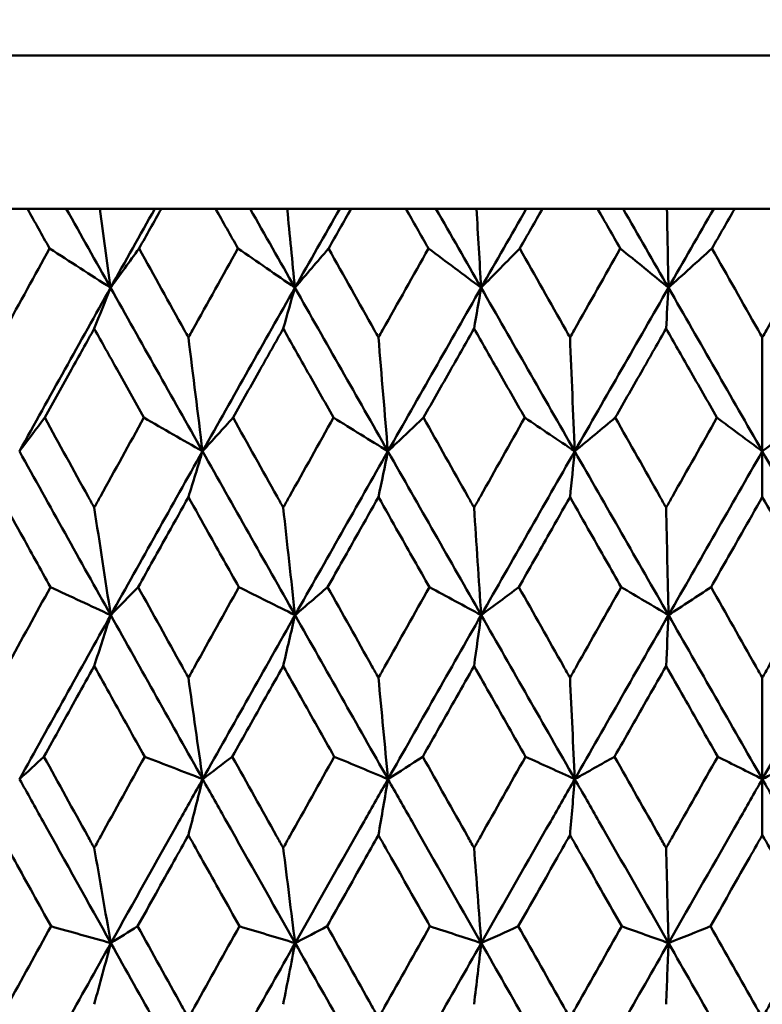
# Model space of a CAD drawing. Header units: millimetres. Extents: x 622 to 2742, y 42 to 2031.
# Tile 33 of 85: x 993 to 998, y 124 to 131. Entities that reach past the tile are written whole.
import ezdxf

# ---------------------------------------------------------------- set-up
doc = ezdxf.new("R2010")
doc.units = ezdxf.units.MM
doc.header["$LTSCALE"] = 10
doc.layers.add('Widoczne (ISO)', color=7, linetype='Continuous', lineweight=50)

msp = doc.modelspace()

# ---------------------------------------------------------------- linework, layer by layer
at = {"layer": 'Widoczne (ISO)'}
for p, q in [((979.8243, 130.4535), (1015.8243, 130.4535)), ((993.0253, 129.4535), (992.676, 129.4535)), ((993.0253, 129.4535), (993.2788, 129.4535)), ((993.2788, 129.4535), (993.4977, 129.4535)), ((993.4977, 129.4535), (993.8572, 129.4535)), ((993.8572, 129.4535), (993.8996, 129.4535)), ((994.2539, 129.4535), (993.8996, 129.4535)), ((994.2539, 129.4535), (994.4793, 129.4535)), ((994.4793, 129.4535), (994.7216, 129.4535)), ((994.7216, 129.4535), (995.0647, 129.4535)), ((995.0647, 129.4535), (995.1388, 129.4535)), ((995.4966, 129.4535), (995.1388, 129.4535)), ((995.4966, 129.4535), (995.6931, 129.4535)), ((995.6931, 129.4535), (995.9578, 129.4535)), ((995.9578, 129.4535), (996.2831, 129.4535)), ((996.2831, 129.4535), (996.3885, 129.4535)), ((996.7485, 129.4535), (996.3885, 129.4535)), ((996.7485, 129.4535), (996.9152, 129.4535)), ((996.9152, 129.4535), (997.2013, 129.4535)), ((997.2013, 129.4535), (997.5076, 129.4535)), ((997.5076, 129.4535), (997.6439, 129.4535)), ((998.0046, 129.4535), (997.6439, 129.4535)), ((997.8243, 128.6132), (997.8243, 127.87)), ((997.8243, 127.5705), (997.8243, 127.87)), ((997.8243, 126.3908), (997.8243, 125.7294)), ((997.8243, 125.3636), (997.8243, 125.7294))]:
    msp.add_line(p, q, dxfattribs=at)
msp.add_circle((997.8243, 92.4211), 50, dxfattribs=at)
for points, knots in [([(993.1696, 129.1942), (993.1693, 129.1948), (993.169, 129.1953), (993.1209, 129.2817), (993.0731, 129.3676), (993.0253, 129.4535)], [0.02951568, 0.02951568, 0.02951568, 0.02951568, 0.02969929, 0.02969929, 0.05939589, 0.05939589, 0.05939589, 0.05939589]), ([(993.8996, 129.4535), (993.8514, 129.3676), (993.8032, 129.2817), (993.7547, 129.1953), (993.7544, 129.1948), (993.7541, 129.1942)], [0, 0, 0, 0, 0.02969567, 0.02969567, 0.02988021, 0.02988021, 0.02988021, 0.02988021]), ([(994.4002, 129.1942), (994.3999, 129.1948), (994.3996, 129.1953), (994.3508, 129.2817), (994.3023, 129.3676), (994.2539, 129.4535)], [0.02951568, 0.02951568, 0.02951568, 0.02951568, 0.02969929, 0.02969929, 0.05939589, 0.05939589, 0.05939589, 0.05939589]), ([(995.1388, 129.4535), (995.09, 129.3676), (995.0413, 129.2817), (994.9923, 129.1953), (994.992, 129.1948), (994.9917, 129.1942)], [0, 0, 0, 0, 0.02969567, 0.02969567, 0.02988021, 0.02988021, 0.02988021, 0.02988021]), ([(995.6442, 129.1942), (995.6439, 129.1948), (995.6436, 129.1953), (995.5944, 129.2817), (995.5455, 129.3676), (995.4966, 129.4535)], [0.02951568, 0.02951568, 0.02951568, 0.02951568, 0.02969929, 0.02969929, 0.05939589, 0.05939589, 0.05939589, 0.05939589]), ([(996.3885, 129.4535), (996.3394, 129.3676), (996.2904, 129.2817), (996.241, 129.1953), (996.2407, 129.1948), (996.2404, 129.1942)], [0, 0, 0, 0, 0.02969567, 0.02969567, 0.02988021, 0.02988021, 0.02988021, 0.02988021]), ([(996.8968, 129.1942), (996.8965, 129.1948), (996.8962, 129.1953), (996.8468, 129.2817), (996.7976, 129.3676), (996.7485, 129.4535)], [0.02951568, 0.02951568, 0.02951568, 0.02951568, 0.02969929, 0.02969929, 0.05939589, 0.05939589, 0.05939589, 0.05939589]), ([(997.6439, 129.4535), (997.5947, 129.3676), (997.5455, 129.2817), (997.496, 129.1953), (997.4957, 129.1948), (997.4954, 129.1942)], [0, 0, 0, 0, 0.02969567, 0.02969567, 0.02988021, 0.02988021, 0.02988021, 0.02988021]), ([(992.8505, 128.6132), (992.8594, 128.6294), (992.8683, 128.6457), (992.9744, 128.8394), (993.0719, 129.0168), (993.1696, 129.1942)], [0.0853813, 0.0853813, 0.0853813, 0.0853813, 0.09097809, 0.09097809, 0.15214536, 0.15214536, 0.15214536, 0.15214536]), ([(993.7541, 129.1942), (993.8524, 129.0169), (993.9508, 128.8396), (994.0585, 128.6459), (994.0675, 128.6295), (994.0766, 128.6132)], [0.0297954, 0.0297954, 0.0297954, 0.0297954, 0.09092493, 0.09092493, 0.09655955, 0.09655955, 0.09655955, 0.09655955]), ([(994.0766, 128.6132), (994.0857, 128.6294), (994.0947, 128.6457), (994.2024, 128.8394), (994.3012, 129.0168), (994.4002, 129.1942)], [0.0853813, 0.0853813, 0.0853813, 0.0853813, 0.09097809, 0.09097809, 0.15214536, 0.15214536, 0.15214536, 0.15214536]), ([(994.9917, 129.1942), (995.0911, 129.0169), (995.1905, 128.8396), (995.2992, 128.6459), (995.3084, 128.6295), (995.3176, 128.6132)], [0.0297954, 0.0297954, 0.0297954, 0.0297954, 0.09092493, 0.09092493, 0.09655955, 0.09655955, 0.09655955, 0.09655955]), ([(995.3176, 128.6132), (995.3267, 128.6294), (995.3358, 128.6457), (995.4446, 128.8394), (995.5443, 129.0168), (995.6442, 129.1942)], [0.0853813, 0.0853813, 0.0853813, 0.0853813, 0.09097809, 0.09097809, 0.15214536, 0.15214536, 0.15214536, 0.15214536]), ([(996.2404, 129.1942), (996.3405, 129.0169), (996.4406, 128.8396), (996.55, 128.6459), (996.5592, 128.6295), (996.5684, 128.6132)], [0.0297954, 0.0297954, 0.0297954, 0.0297954, 0.09092493, 0.09092493, 0.09655955, 0.09655955, 0.09655955, 0.09655955]), ([(996.5684, 128.6132), (996.5776, 128.6294), (996.5868, 128.6457), (996.6962, 128.8394), (996.7965, 129.0168), (996.8968, 129.1942)], [0.0853813, 0.0853813, 0.0853813, 0.0853813, 0.09097809, 0.09097809, 0.15214536, 0.15214536, 0.15214536, 0.15214536]), ([(997.4954, 129.1942), (997.5958, 129.0169), (997.6962, 128.8396), (997.8058, 128.6459), (997.815, 128.6295), (997.8243, 128.6132)], [0.0297954, 0.0297954, 0.0297954, 0.0297954, 0.09092493, 0.09092493, 0.09655955, 0.09655955, 0.09655955, 0.09655955]), ([(997.8243, 128.6132), (997.8334, 128.6294), (997.8426, 128.6457), (997.9522, 128.8394), (998.0527, 129.0168), (998.1531, 129.1942)], [0.0853813, 0.0853813, 0.0853813, 0.0853813, 0.09097809, 0.09097809, 0.15214536, 0.15214536, 0.15214536, 0.15214536]), ([(993.4614, 128.6709), (993.4118, 128.582), (993.3622, 128.4931), (993.2544, 128.2993), (993.1961, 128.1945), (993.1379, 128.0896)], [0.03078053, 0.03078053, 0.03078053, 0.03078053, 0.06149921, 0.06149921, 0.09773041, 0.09773041, 0.09773041, 0.09773041]), ([(993.7861, 128.0896), (993.7275, 128.1944), (993.6689, 128.2993), (993.5606, 128.4931), (993.511, 128.582), (993.4614, 128.6709)], [0.02528165, 0.02528165, 0.02528165, 0.02528165, 0.06150593, 0.06150593, 0.09223152, 0.09223152, 0.09223152, 0.09223152]), ([(994.6956, 128.6709), (994.6454, 128.582), (994.5952, 128.4931), (994.486, 128.2993), (994.4269, 128.1945), (994.368, 128.0896)], [0.03078053, 0.03078053, 0.03078053, 0.03078053, 0.06149921, 0.06149921, 0.09773041, 0.09773041, 0.09773041, 0.09773041]), ([(995.024, 128.0896), (994.9647, 128.1944), (994.9055, 128.2993), (994.796, 128.4931), (994.7458, 128.582), (994.6956, 128.6709)], [0.02528165, 0.02528165, 0.02528165, 0.02528165, 0.06150593, 0.06150593, 0.09223152, 0.09223152, 0.09223152, 0.09223152]), ([(995.9421, 128.6709), (995.8915, 128.582), (995.8409, 128.4931), (995.7308, 128.2993), (995.6712, 128.1945), (995.6117, 128.0896)], [0.03078053, 0.03078053, 0.03078053, 0.03078053, 0.06149921, 0.06149921, 0.09773041, 0.09773041, 0.09773041, 0.09773041]), ([(996.273, 128.0896), (996.2133, 128.1944), (996.1536, 128.2993), (996.0433, 128.4931), (995.9927, 128.582), (995.9421, 128.6709)], [0.02528165, 0.02528165, 0.02528165, 0.02528165, 0.06150593, 0.06150593, 0.09223152, 0.09223152, 0.09223152, 0.09223152]), ([(997.196, 128.6709), (997.1452, 128.582), (997.0945, 128.4931), (996.9838, 128.2993), (996.924, 128.1945), (996.8642, 128.0896)], [0.03078053, 0.03078053, 0.03078053, 0.03078053, 0.06149921, 0.06149921, 0.09773041, 0.09773041, 0.09773041, 0.09773041]), ([(997.5281, 128.0896), (997.4682, 128.1944), (997.4083, 128.2993), (997.2977, 128.4931), (997.2469, 128.582), (997.196, 128.6709)], [0.02528165, 0.02528165, 0.02528165, 0.02528165, 0.06150593, 0.06150593, 0.09223152, 0.09223152, 0.09223152, 0.09223152]), ([(993.1379, 128.0896), (993.2322, 127.9181), (993.3266, 127.7465), (993.4346, 127.5507), (993.448, 127.5265), (993.4614, 127.5022)], [0.02983351, 0.02983351, 0.02983351, 0.02983351, 0.0889495, 0.0889495, 0.09731113, 0.09731113, 0.09731113, 0.09731113]), ([(993.4614, 127.5022), (993.4747, 127.5264), (993.4881, 127.5505), (993.5961, 127.7463), (993.6911, 127.918), (993.7861, 128.0896)], [0.0806421, 0.0806421, 0.0806421, 0.0806421, 0.08897282, 0.08897282, 0.14811965, 0.14811965, 0.14811965, 0.14811965]), ([(994.368, 128.0896), (994.4635, 127.9181), (994.5592, 127.7465), (994.6685, 127.5507), (994.682, 127.5265), (994.6956, 127.5022)], [0.02983351, 0.02983351, 0.02983351, 0.02983351, 0.0889495, 0.0889495, 0.09731113, 0.09731113, 0.09731113, 0.09731113]), ([(994.6956, 127.5022), (994.7091, 127.5264), (994.7226, 127.5505), (994.8319, 127.7463), (994.9279, 127.918), (995.024, 128.0896)], [0.0806421, 0.0806421, 0.0806421, 0.0806421, 0.08897282, 0.08897282, 0.14811965, 0.14811965, 0.14811965, 0.14811965]), ([(995.6117, 128.0896), (995.7081, 127.9181), (995.8046, 127.7465), (995.9148, 127.5507), (995.9284, 127.5265), (995.9421, 127.5022)], [0.02983351, 0.02983351, 0.02983351, 0.02983351, 0.0889495, 0.0889495, 0.09731113, 0.09731113, 0.09731113, 0.09731113]), ([(995.9421, 127.5022), (995.9557, 127.5264), (995.9693, 127.5505), (996.0795, 127.7463), (996.1762, 127.918), (996.273, 128.0896)], [0.0806421, 0.0806421, 0.0806421, 0.0806421, 0.08897282, 0.08897282, 0.14811965, 0.14811965, 0.14811965, 0.14811965]), ([(996.8642, 128.0896), (996.9611, 127.9181), (997.058, 127.7465), (997.1686, 127.5507), (997.1823, 127.5265), (997.196, 127.5022)], [0.02983351, 0.02983351, 0.02983351, 0.02983351, 0.0889495, 0.0889495, 0.09731113, 0.09731113, 0.09731113, 0.09731113]), ([(997.196, 127.5022), (997.2097, 127.5264), (997.2234, 127.5505), (997.334, 127.7463), (997.431, 127.918), (997.5281, 128.0896)], [0.0806421, 0.0806421, 0.0806421, 0.0806421, 0.08897282, 0.08897282, 0.14811965, 0.14811965, 0.14811965, 0.14811965]), ([(993.1755, 126.9831), (993.1104, 127.1004), (993.0455, 127.2178), (992.9372, 127.4136), (992.8938, 127.4921), (992.8505, 127.5705)], [0.02104899, 0.02104899, 0.02104899, 0.02104899, 0.0615671, 0.0615671, 0.08866561, 0.08866561, 0.08866561, 0.08866561]), ([(994.0766, 127.5705), (994.0327, 127.4921), (993.9888, 127.4136), (993.8793, 127.2178), (993.8137, 127.1004), (993.7483, 126.9831)], [0.03448054, 0.03448054, 0.03448054, 0.03448054, 0.06157222, 0.06157222, 0.10209717, 0.10209717, 0.10209717, 0.10209717]), ([(994.4061, 126.9831), (994.3402, 127.1004), (994.2743, 127.2178), (994.1646, 127.4136), (994.1206, 127.4921), (994.0766, 127.5705)], [0.02104899, 0.02104899, 0.02104899, 0.02104899, 0.0615671, 0.0615671, 0.08866561, 0.08866561, 0.08866561, 0.08866561]), ([(995.3176, 127.5705), (995.2732, 127.4921), (995.2288, 127.4136), (995.1182, 127.2178), (995.0519, 127.1004), (994.9858, 126.9831)], [0.03448054, 0.03448054, 0.03448054, 0.03448054, 0.06157222, 0.06157222, 0.10209717, 0.10209717, 0.10209717, 0.10209717]), ([(995.6501, 126.9831), (995.5837, 127.1004), (995.5172, 127.2178), (995.4064, 127.4136), (995.362, 127.4921), (995.3176, 127.5705)], [0.02104899, 0.02104899, 0.02104899, 0.02104899, 0.0615671, 0.0615671, 0.08866561, 0.08866561, 0.08866561, 0.08866561]), ([(996.5684, 127.5705), (996.5238, 127.4921), (996.4792, 127.4136), (996.3678, 127.2178), (996.3011, 127.1004), (996.2345, 126.9831)], [0.03448054, 0.03448054, 0.03448054, 0.03448054, 0.06157222, 0.06157222, 0.10209717, 0.10209717, 0.10209717, 0.10209717]), ([(996.9028, 126.9831), (996.836, 127.1004), (996.7692, 127.2178), (996.6578, 127.4136), (996.6131, 127.4921), (996.5684, 127.5705)], [0.02104899, 0.02104899, 0.02104899, 0.02104899, 0.0615671, 0.0615671, 0.08866561, 0.08866561, 0.08866561, 0.08866561]), ([(997.8243, 127.5705), (997.7795, 127.4921), (997.7348, 127.4136), (997.6232, 127.2178), (997.5563, 127.1004), (997.4894, 126.9831)], [0.03448054, 0.03448054, 0.03448054, 0.03448054, 0.06157222, 0.06157222, 0.10209717, 0.10209717, 0.10209717, 0.10209717]), ([(998.1591, 126.9831), (998.0922, 127.1004), (998.0254, 127.2178), (997.9137, 127.4136), (997.869, 127.4921), (997.8243, 127.5705)], [0.02104899, 0.02104899, 0.02104899, 0.02104899, 0.0615671, 0.0615671, 0.08866561, 0.08866561, 0.08866561, 0.08866561]), ([(992.8505, 126.3908), (992.8642, 126.4159), (992.878, 126.4411), (992.9862, 126.6385), (993.0807, 126.8108), (993.1755, 126.9831)], [0.07597559, 0.07597559, 0.07597559, 0.07597559, 0.08464777, 0.08464777, 0.14401425, 0.14401425, 0.14401425, 0.14401425]), ([(993.7483, 126.9831), (993.8436, 126.8109), (993.939, 126.6387), (994.0486, 126.4412), (994.0626, 126.416), (994.0766, 126.3908)], [0.02530969, 0.02530969, 0.02530969, 0.02530969, 0.08465152, 0.08465152, 0.09334823, 0.09334823, 0.09334823, 0.09334823]), ([(994.0766, 126.3908), (994.0906, 126.4159), (994.1046, 126.4411), (994.2143, 126.6385), (994.3101, 126.8108), (994.4061, 126.9831)], [0.07597559, 0.07597559, 0.07597559, 0.07597559, 0.08464777, 0.08464777, 0.14401425, 0.14401425, 0.14401425, 0.14401425]), ([(994.9858, 126.9831), (995.0821, 126.8109), (995.1786, 126.6387), (995.2893, 126.4412), (995.3034, 126.416), (995.3176, 126.3908)], [0.02530969, 0.02530969, 0.02530969, 0.02530969, 0.08465152, 0.08465152, 0.09334823, 0.09334823, 0.09334823, 0.09334823]), ([(995.3176, 126.3908), (995.3317, 126.4159), (995.3458, 126.4411), (995.4566, 126.6385), (995.5533, 126.8108), (995.6501, 126.9831)], [0.07597559, 0.07597559, 0.07597559, 0.07597559, 0.08464777, 0.08464777, 0.14401425, 0.14401425, 0.14401425, 0.14401425]), ([(996.2345, 126.9831), (996.3315, 126.8109), (996.4286, 126.6387), (996.54, 126.4412), (996.5542, 126.416), (996.5684, 126.3908)], [0.02530969, 0.02530969, 0.02530969, 0.02530969, 0.08465152, 0.08465152, 0.09334823, 0.09334823, 0.09334823, 0.09334823]), ([(996.5684, 126.3908), (996.5826, 126.4159), (996.5968, 126.4411), (996.7083, 126.6385), (996.8055, 126.8108), (996.9028, 126.9831)], [0.07597559, 0.07597559, 0.07597559, 0.07597559, 0.08464777, 0.08464777, 0.14401425, 0.14401425, 0.14401425, 0.14401425]), ([(997.4894, 126.9831), (997.5868, 126.8109), (997.6841, 126.6387), (997.7957, 126.4412), (997.81, 126.416), (997.8243, 126.3908)], [0.02530969, 0.02530969, 0.02530969, 0.02530969, 0.08465152, 0.08465152, 0.09334823, 0.09334823, 0.09334823, 0.09334823]), ([(997.8243, 126.3908), (997.8385, 126.4159), (997.8527, 126.4411), (997.9643, 126.6385), (998.0617, 126.8108), (998.1591, 126.9831)], [0.07597559, 0.07597559, 0.07597559, 0.07597559, 0.08464777, 0.08464777, 0.14401425, 0.14401425, 0.14401425, 0.14401425]), ([(993.4614, 126.4678), (993.4238, 126.4001), (993.3862, 126.3325), (993.2767, 126.1351), (993.2049, 126.0053), (993.1331, 125.8756)], [0.03825175, 0.03825175, 0.03825175, 0.03825175, 0.06160817, 0.06160817, 0.10638617, 0.10638617, 0.10638617, 0.10638617]), ([(993.7909, 125.8756), (993.7186, 126.0053), (993.6464, 126.135), (993.5366, 126.3324), (993.499, 126.4001), (993.4614, 126.4678)], [0.01681985, 0.01681985, 0.01681985, 0.01681985, 0.06159108, 0.06159108, 0.08495433, 0.08495433, 0.08495433, 0.08495433]), ([(994.6956, 126.4678), (994.6575, 126.4001), (994.6195, 126.3325), (994.5086, 126.1351), (994.4358, 126.0053), (994.3631, 125.8756)], [0.03825175, 0.03825175, 0.03825175, 0.03825175, 0.06160817, 0.06160817, 0.10638617, 0.10638617, 0.10638617, 0.10638617]), ([(995.0289, 125.8756), (994.9558, 126.0053), (994.8828, 126.135), (994.7717, 126.3324), (994.7336, 126.4001), (994.6956, 126.4678)], [0.01681985, 0.01681985, 0.01681985, 0.01681985, 0.06159108, 0.06159108, 0.08495433, 0.08495433, 0.08495433, 0.08495433]), ([(995.9421, 126.4678), (995.9037, 126.4001), (995.8654, 126.3325), (995.7536, 126.1351), (995.6802, 126.0053), (995.6068, 125.8756)], [0.03825175, 0.03825175, 0.03825175, 0.03825175, 0.06160817, 0.06160817, 0.10638617, 0.10638617, 0.10638617, 0.10638617]), ([(996.2779, 125.8756), (996.2043, 126.0053), (996.1307, 126.135), (996.0188, 126.3324), (995.9804, 126.4001), (995.9421, 126.4678)], [0.01681985, 0.01681985, 0.01681985, 0.01681985, 0.06159108, 0.06159108, 0.08495433, 0.08495433, 0.08495433, 0.08495433]), ([(997.196, 126.4678), (997.1575, 126.4001), (997.119, 126.3325), (997.0068, 126.1351), (996.933, 126.0053), (996.8593, 125.8756)], [0.03825175, 0.03825175, 0.03825175, 0.03825175, 0.06160817, 0.06160817, 0.10638617, 0.10638617, 0.10638617, 0.10638617]), ([(997.533, 125.8756), (997.4592, 126.0053), (997.3854, 126.135), (997.2731, 126.3324), (997.2346, 126.4001), (997.196, 126.4678)], [0.01681985, 0.01681985, 0.01681985, 0.01681985, 0.06159108, 0.06159108, 0.08495433, 0.08495433, 0.08495433, 0.08495433]), ([(993.1331, 125.8756), (993.2282, 125.7026), (993.3235, 125.5296), (993.4331, 125.331), (993.4473, 125.3054), (993.4614, 125.2798)], [0.02053386, 0.02053386, 0.02053386, 0.02053386, 0.08016461, 0.08016461, 0.08898694, 0.08898694, 0.08898694, 0.08898694]), ([(993.4614, 125.2798), (993.4755, 125.3053), (993.4896, 125.3309), (993.5993, 125.5295), (993.695, 125.7025), (993.7909, 125.8756)], [0.07138254, 0.07138254, 0.07138254, 0.07138254, 0.08018544, 0.08018544, 0.13983561, 0.13983561, 0.13983561, 0.13983561]), ([(994.3631, 125.8756), (994.4595, 125.7026), (994.556, 125.5296), (994.667, 125.331), (994.6813, 125.3054), (994.6956, 125.2798)], [0.02053386, 0.02053386, 0.02053386, 0.02053386, 0.08016461, 0.08016461, 0.08898694, 0.08898694, 0.08898694, 0.08898694]), ([(994.6956, 125.2798), (994.7098, 125.3053), (994.7241, 125.3309), (994.8351, 125.5295), (994.932, 125.7025), (995.0289, 125.8756)], [0.07138254, 0.07138254, 0.07138254, 0.07138254, 0.08018544, 0.08018544, 0.13983561, 0.13983561, 0.13983561, 0.13983561]), ([(995.6068, 125.8756), (995.7041, 125.7026), (995.8014, 125.5296), (995.9133, 125.331), (995.9277, 125.3054), (995.9421, 125.2798)], [0.02053386, 0.02053386, 0.02053386, 0.02053386, 0.08016461, 0.08016461, 0.08898694, 0.08898694, 0.08898694, 0.08898694]), ([(995.9421, 125.2798), (995.9565, 125.3053), (995.9709, 125.3309), (996.0827, 125.5295), (996.1803, 125.7025), (996.2779, 125.8756)], [0.07138254, 0.07138254, 0.07138254, 0.07138254, 0.08018544, 0.08018544, 0.13983561, 0.13983561, 0.13983561, 0.13983561]), ([(996.8593, 125.8756), (996.957, 125.7026), (997.0548, 125.5296), (997.1671, 125.331), (997.1816, 125.3054), (997.196, 125.2798)], [0.02053386, 0.02053386, 0.02053386, 0.02053386, 0.08016461, 0.08016461, 0.08898694, 0.08898694, 0.08898694, 0.08898694]), ([(997.196, 125.2798), (997.2105, 125.3053), (997.2249, 125.3309), (997.3372, 125.5295), (997.4351, 125.7025), (997.533, 125.8756)], [0.07138254, 0.07138254, 0.07138254, 0.07138254, 0.08018544, 0.08018544, 0.13983561, 0.13983561, 0.13983561, 0.13983561]), ([(993.57, 124.6586), (993.4219, 124.9236), (993.2742, 125.1886), (993.0759, 125.5455), (993.0249, 125.6374), (992.9738, 125.7294)], [0.3692784, 0.3692784, 0.3692784, 0.3692784, 0.4608442, 0.4608442, 0.492629, 0.492629, 0.492629, 0.492629]), ([(993.57, 124.6586), (993.7179, 124.9236), (993.8662, 125.1886), (994.0663, 125.5455), (994.1179, 125.6374), (994.1696, 125.7294)], [0.3692784, 0.3692784, 0.3692784, 0.3692784, 0.4608442, 0.4608442, 0.492629, 0.492629, 0.492629, 0.492629]), ([(994.7734, 124.6586), (994.6236, 124.9236), (994.4741, 125.1886), (994.2731, 125.5455), (994.2213, 125.6374), (994.1696, 125.7294)], [0.3692784, 0.3692784, 0.3692784, 0.3692784, 0.4608442, 0.4608442, 0.492629, 0.492629, 0.492629, 0.492629]), ([(994.7734, 124.6586), (994.9232, 124.9236), (995.0731, 125.1886), (995.2754, 125.5455), (995.3276, 125.6374), (995.3798, 125.7294)], [0.3692784, 0.3692784, 0.3692784, 0.3692784, 0.4608442, 0.4608442, 0.492629, 0.492629, 0.492629, 0.492629]), ([(995.9889, 124.6586), (995.8379, 124.9236), (995.6871, 125.1886), (995.4843, 125.5455), (995.432, 125.6374), (995.3798, 125.7294)], [0.3692784, 0.3692784, 0.3692784, 0.3692784, 0.4608442, 0.4608442, 0.492629, 0.492629, 0.492629, 0.492629]), ([(995.9889, 124.6586), (996.1399, 124.9236), (996.291, 125.1886), (996.4946, 125.5455), (996.5471, 125.6374), (996.5996, 125.7294)], [0.3692784, 0.3692784, 0.3692784, 0.3692784, 0.4608442, 0.4608442, 0.492629, 0.492629, 0.492629, 0.492629]), ([(997.2117, 124.6586), (997.0601, 124.9236), (996.9086, 125.1886), (996.7047, 125.5455), (996.6521, 125.6374), (996.5996, 125.7294)], [0.3692784, 0.3692784, 0.3692784, 0.3692784, 0.4608442, 0.4608442, 0.492629, 0.492629, 0.492629, 0.492629]), ([(997.2117, 124.6586), (997.3633, 124.9236), (997.5148, 125.1886), (997.719, 125.5455), (997.7716, 125.6374), (997.8243, 125.7294)], [0.3692784, 0.3692784, 0.3692784, 0.3692784, 0.4608442, 0.4608442, 0.492629, 0.492629, 0.492629, 0.492629]), ([(998.4368, 124.6586), (998.2853, 124.9236), (998.1337, 125.1886), (997.9295, 125.5455), (997.8769, 125.6374), (997.8243, 125.7294)], [0.3692784, 0.3692784, 0.3692784, 0.3692784, 0.4608442, 0.4608442, 0.492629, 0.492629, 0.492629, 0.492629]), ([(993.1792, 124.7681), (993.1007, 124.9101), (993.0222, 125.052), (992.9128, 125.2505), (992.8816, 125.3071), (992.8505, 125.3636)], [0.01259731, 0.01259731, 0.01259731, 0.01259731, 0.06159863, 0.06159863, 0.08110666, 0.08110666, 0.08110666, 0.08110666]), ([(994.0766, 125.3636), (994.0451, 125.3071), (994.0135, 125.2506), (993.9027, 125.0521), (993.8235, 124.9101), (993.7445, 124.7681)], [0.04208868, 0.04208868, 0.04208868, 0.04208868, 0.06158988, 0.06158988, 0.11059803, 0.11059803, 0.11059803, 0.11059803]), ([(994.4099, 124.7681), (994.3303, 124.9101), (994.2508, 125.052), (994.1398, 125.2505), (994.1082, 125.3071), (994.0766, 125.3636)], [0.01259731, 0.01259731, 0.01259731, 0.01259731, 0.06159863, 0.06159863, 0.08110666, 0.08110666, 0.08110666, 0.08110666]), ([(995.3176, 125.3636), (995.2857, 125.3071), (995.2538, 125.2506), (995.1419, 125.0521), (995.0619, 124.9101), (994.9819, 124.7681)], [0.04208868, 0.04208868, 0.04208868, 0.04208868, 0.06158988, 0.06158988, 0.11059803, 0.11059803, 0.11059803, 0.11059803]), ([(995.654, 124.7681), (995.5737, 124.9101), (995.4935, 125.052), (995.3814, 125.2505), (995.3495, 125.3071), (995.3176, 125.3636)], [0.01259731, 0.01259731, 0.01259731, 0.01259731, 0.06159863, 0.06159863, 0.08110666, 0.08110666, 0.08110666, 0.08110666]), ([(996.5684, 125.3636), (996.5364, 125.3071), (996.5043, 125.2506), (996.3917, 125.0521), (996.3111, 124.9101), (996.2306, 124.7681)], [0.04208868, 0.04208868, 0.04208868, 0.04208868, 0.06158988, 0.06158988, 0.11059803, 0.11059803, 0.11059803, 0.11059803]), ([(996.9066, 124.7681), (996.826, 124.9101), (996.7453, 125.052), (996.6326, 125.2505), (996.6005, 125.3071), (996.5684, 125.3636)], [0.01259731, 0.01259731, 0.01259731, 0.01259731, 0.06159863, 0.06159863, 0.08110666, 0.08110666, 0.08110666, 0.08110666]), ([(997.8243, 125.3636), (997.7921, 125.3071), (997.76, 125.2506), (997.6471, 125.0521), (997.5663, 124.9101), (997.4856, 124.7681)], [0.04208868, 0.04208868, 0.04208868, 0.04208868, 0.06158988, 0.06158988, 0.11059803, 0.11059803, 0.11059803, 0.11059803]), ([(998.1629, 124.7681), (998.0822, 124.9101), (998.0015, 125.052), (997.8886, 125.2505), (997.8564, 125.3071), (997.8243, 125.3636)], [0.01259731, 0.01259731, 0.01259731, 0.01259731, 0.06159863, 0.06159863, 0.08110666, 0.08110666, 0.08110666, 0.08110666]), ([(992.8505, 124.1701), (992.8643, 124.1953), (992.8782, 124.2206), (992.9876, 124.4199), (993.0834, 124.594), (993.1792, 124.7681)], [0.06686277, 0.06686277, 0.06686277, 0.06686277, 0.07557848, 0.07557848, 0.13558897, 0.13558897, 0.13558897, 0.13558897]), ([(993.7445, 124.7681), (993.8409, 124.594), (993.9376, 124.42), (994.0484, 124.2207), (994.0625, 124.1954), (994.0766, 124.1701)], [0.01556037, 0.01556037, 0.01556037, 0.01556037, 0.07555527, 0.07555527, 0.08428623, 0.08428623, 0.08428623, 0.08428623]), ([(994.0766, 124.1701), (994.0907, 124.1953), (994.1048, 124.2206), (994.2157, 124.4199), (994.3127, 124.594), (994.4099, 124.7681)], [0.06686277, 0.06686277, 0.06686277, 0.06686277, 0.07557848, 0.07557848, 0.13558897, 0.13558897, 0.13558897, 0.13558897]), ([(994.9819, 124.7681), (995.0795, 124.594), (995.1771, 124.42), (995.2891, 124.2207), (995.3034, 124.1954), (995.3176, 124.1701)], [0.01556037, 0.01556037, 0.01556037, 0.01556037, 0.07555527, 0.07555527, 0.08428623, 0.08428623, 0.08428623, 0.08428623]), ([(995.3176, 124.1701), (995.3318, 124.1953), (995.346, 124.2206), (995.4581, 124.4199), (995.556, 124.594), (995.654, 124.7681)], [0.06686277, 0.06686277, 0.06686277, 0.06686277, 0.07557848, 0.07557848, 0.13558897, 0.13558897, 0.13558897, 0.13558897]), ([(996.2306, 124.7681), (996.3288, 124.594), (996.4271, 124.42), (996.5398, 124.2207), (996.5541, 124.1954), (996.5684, 124.1701)], [0.01556037, 0.01556037, 0.01556037, 0.01556037, 0.07555527, 0.07555527, 0.08428623, 0.08428623, 0.08428623, 0.08428623]), ([(996.5684, 124.1701), (996.5827, 124.1953), (996.597, 124.2206), (996.7098, 124.4199), (996.8082, 124.594), (996.9066, 124.7681)], [0.06686277, 0.06686277, 0.06686277, 0.06686277, 0.07557848, 0.07557848, 0.13558897, 0.13558897, 0.13558897, 0.13558897]), ([(997.4856, 124.7681), (997.5841, 124.594), (997.6826, 124.42), (997.7956, 124.2207), (997.8099, 124.1954), (997.8243, 124.1701)], [0.01556037, 0.01556037, 0.01556037, 0.01556037, 0.07555527, 0.07555527, 0.08428623, 0.08428623, 0.08428623, 0.08428623]), ([(997.8243, 124.1701), (997.8386, 124.1953), (997.8529, 124.2206), (997.9658, 124.4199), (998.0644, 124.594), (998.1629, 124.7681)], [0.06686277, 0.06686277, 0.06686277, 0.06686277, 0.07557848, 0.07557848, 0.13558897, 0.13558897, 0.13558897, 0.13558897])]:
    msp.add_open_spline(points, degree=3, knots=knots, dxfattribs=at)
for points in [[(993.5679, 128.9381), (993.4714, 129.1099), (993.3751, 129.2818), (993.2788, 129.4535)], [(993.4977, 129.4535), (993.521, 129.2814), (993.5444, 129.1096), (993.5679, 128.9381)], [(993.5679, 128.9381), (993.6641, 129.1099), (993.7606, 129.2818), (993.8572, 129.4535)], [(994.7719, 128.9381), (994.6743, 129.1099), (994.5768, 129.2818), (994.4793, 129.4535)], [(994.7216, 129.4535), (994.7383, 129.2814), (994.7551, 129.1096), (994.7719, 128.9381)], [(994.7719, 128.9381), (994.8694, 129.1099), (994.967, 129.2818), (995.0647, 129.4535)], [(995.988, 128.9381), (995.8897, 129.1099), (995.7914, 129.2818), (995.6931, 129.4535)], [(995.9578, 129.4535), (995.9678, 129.2814), (995.9779, 129.1096), (995.988, 128.9381)], [(995.988, 128.9381), (996.0863, 129.1099), (996.1847, 129.2818), (996.2831, 129.4535)], [(997.2114, 128.9381), (997.1127, 129.1099), (997.0139, 129.2818), (996.9152, 129.4535)], [(997.2013, 129.4535), (997.2046, 129.2814), (997.208, 129.1096), (997.2114, 128.9381)], [(997.2114, 128.9381), (997.3101, 129.1099), (997.4088, 129.2818), (997.5076, 129.4535)], [(993.5679, 128.9381), (993.4352, 129.0234), (993.3025, 129.1088), (993.1696, 129.1942)], [(993.5679, 128.9381), (993.6299, 129.0234), (993.692, 129.1088), (993.7541, 129.1942)], [(994.7719, 128.9381), (994.6481, 129.0234), (994.5241, 129.1088), (994.4002, 129.1942)], [(994.7719, 128.9381), (994.8451, 129.0234), (994.9184, 129.1088), (994.9917, 129.1942)], [(995.988, 128.9381), (995.8735, 129.0234), (995.7589, 129.1088), (995.6442, 129.1942)], [(995.988, 128.9381), (996.0721, 129.0234), (996.1562, 129.1088), (996.2404, 129.1942)], [(997.2114, 128.9381), (997.1066, 129.0234), (997.0017, 129.1088), (996.8968, 129.1942)], [(997.2114, 128.9381), (997.306, 129.0234), (997.4007, 129.1088), (997.4954, 129.1942)], [(992.9727, 127.87), (993.1702, 128.2262), (993.3686, 128.5822), (993.5679, 128.9381)], [(993.4614, 128.6709), (993.4969, 128.7601), (993.5324, 128.8491), (993.5679, 128.9381)], [(994.1687, 127.87), (993.968, 128.2262), (993.7677, 128.5822), (993.5679, 128.9381)], [(994.1687, 127.87), (994.3691, 128.2262), (994.5702, 128.5822), (994.7719, 128.9381)], [(994.6956, 128.6709), (994.721, 128.7601), (994.7465, 128.8491), (994.7719, 128.9381)], [(995.3792, 127.87), (995.1765, 128.2262), (994.9741, 128.5822), (994.7719, 128.9381)], [(995.3792, 127.87), (995.5816, 128.2262), (995.7846, 128.5822), (995.988, 128.9381)], [(995.9421, 128.6709), (995.9574, 128.7601), (995.9727, 128.8491), (995.988, 128.9381)], [(996.5993, 127.87), (996.3955, 128.2262), (996.1917, 128.5822), (995.988, 128.9381)], [(996.5993, 127.87), (996.803, 128.2262), (997.0071, 128.5822), (997.2114, 128.9381)], [(997.196, 128.6709), (997.2011, 128.7601), (997.2063, 128.8491), (997.2114, 128.9381)], [(997.8243, 127.87), (997.6201, 128.2262), (997.4158, 128.5822), (997.2114, 128.9381)], [(994.0766, 128.6132), (994.1071, 128.3648), (994.1378, 128.1171), (994.1687, 127.87)], [(995.3176, 128.6132), (995.338, 128.3648), (995.3585, 128.1171), (995.3792, 127.87)], [(996.5684, 128.6132), (996.5787, 128.3648), (996.589, 128.1171), (996.5993, 127.87)], [(992.9727, 127.87), (993.0277, 127.9432), (993.0827, 128.0164), (993.1379, 128.0896)], [(994.1687, 127.87), (994.0412, 127.9432), (993.9137, 128.0164), (993.7861, 128.0896)], [(994.1687, 127.87), (994.2351, 127.9432), (994.3015, 128.0164), (994.368, 128.0896)], [(995.3792, 127.87), (995.2608, 127.9432), (995.1425, 128.0164), (995.024, 128.0896)], [(995.3792, 127.87), (995.4566, 127.9432), (995.5341, 128.0164), (995.6117, 128.0896)], [(996.5993, 127.87), (996.4906, 127.9432), (996.3818, 128.0164), (996.273, 128.0896)], [(996.5993, 127.87), (996.6875, 127.9432), (996.7758, 128.0164), (996.8642, 128.0896)], [(997.8243, 127.87), (997.7256, 127.9432), (997.6269, 128.0164), (997.5281, 128.0896)], [(997.8243, 127.87), (997.9229, 127.9432), (998.0216, 128.0164), (998.1204, 128.0896)], [(993.5692, 126.8002), (993.3697, 127.1568), (993.1709, 127.5135), (992.9727, 127.87)], [(993.5692, 126.8002), (993.7682, 127.1568), (993.9681, 127.5135), (994.1687, 127.87)], [(994.0766, 127.5705), (994.1073, 127.6705), (994.138, 127.7703), (994.1687, 127.87)], [(994.7728, 126.8002), (994.5711, 127.1568), (994.3697, 127.5135), (994.1687, 127.87)], [(994.7728, 126.8002), (994.9744, 127.1568), (995.1765, 127.5135), (995.3792, 127.87)], [(995.3176, 127.5705), (995.3381, 127.6705), (995.3586, 127.7703), (995.3792, 127.87)], [(995.9886, 126.8002), (995.7852, 127.1568), (995.5821, 127.5135), (995.3792, 127.87)], [(995.9886, 126.8002), (996.1918, 127.1568), (996.3954, 127.5135), (996.5993, 127.87)], [(996.5684, 127.5705), (996.5787, 127.6705), (996.589, 127.7703), (996.5993, 127.87)], [(997.2116, 126.8002), (997.0075, 127.1568), (996.8033, 127.5135), (996.5993, 127.87)], [(997.2116, 126.8002), (997.4156, 127.1568), (997.6199, 127.5135), (997.8243, 127.87)], [(998.437, 126.8002), (998.2329, 127.1568), (998.0286, 127.5135), (997.8243, 127.87)], [(993.4614, 127.5022), (993.4971, 127.2676), (993.533, 127.0336), (993.5692, 126.8002)], [(994.6956, 127.5022), (994.7212, 127.2676), (994.7469, 127.0336), (994.7728, 126.8002)], [(995.9421, 127.5022), (995.9575, 127.2676), (995.973, 127.0336), (995.9886, 126.8002)], [(997.196, 127.5022), (997.2012, 127.2676), (997.2064, 127.0336), (997.2116, 126.8002)], [(993.5692, 126.8002), (993.438, 126.8611), (993.3067, 126.9221), (993.1755, 126.9831)], [(993.5692, 126.8002), (993.6288, 126.8611), (993.6885, 126.9221), (993.7483, 126.9831)], [(994.7728, 126.8002), (994.6506, 126.8611), (994.5283, 126.9221), (994.4061, 126.9831)], [(994.7728, 126.8002), (994.8438, 126.8611), (994.9147, 126.9221), (994.9858, 126.9831)], [(995.9886, 126.8002), (995.8758, 126.8611), (995.763, 126.9221), (995.6501, 126.9831)], [(995.9886, 126.8002), (996.0705, 126.8611), (996.1525, 126.9221), (996.2345, 126.9831)], [(997.2116, 126.8002), (997.1087, 126.8611), (997.0057, 126.9221), (996.9028, 126.9831)], [(997.2116, 126.8002), (997.3041, 126.8611), (997.3968, 126.9221), (997.4894, 126.9831)], [(992.9738, 125.7294), (993.1714, 126.0863), (993.3699, 126.4432), (993.5692, 126.8002)], [(993.4614, 126.4678), (993.4973, 126.5787), (993.5332, 126.6895), (993.5692, 126.8002)], [(994.1696, 125.7294), (993.9689, 126.0863), (993.7687, 126.4432), (993.5692, 126.8002)], [(994.1696, 125.7294), (994.37, 126.0863), (994.5711, 126.4432), (994.7728, 126.8002)], [(994.6956, 126.4678), (994.7213, 126.5787), (994.7471, 126.6895), (994.7728, 126.8002)], [(995.3798, 125.7294), (995.1771, 126.0863), (994.9748, 126.4432), (994.7728, 126.8002)], [(995.3798, 125.7294), (995.5823, 126.0863), (995.7852, 126.4432), (995.9886, 126.8002)], [(995.9421, 126.4678), (995.9576, 126.5787), (995.9731, 126.6895), (995.9886, 126.8002)], [(996.5996, 125.7294), (996.3958, 126.0863), (996.1921, 126.4432), (995.9886, 126.8002)], [(996.5996, 125.7294), (996.8033, 126.0863), (997.0073, 126.4432), (997.2116, 126.8002)], [(997.196, 126.4678), (997.2012, 126.5787), (997.2064, 126.6895), (997.2116, 126.8002)], [(997.8243, 125.7294), (997.6201, 126.0863), (997.4158, 126.4432), (997.2116, 126.8002)], [(997.8243, 125.7294), (998.0284, 126.0863), (998.2327, 126.4432), (998.437, 126.8002)], [(994.0766, 126.3908), (994.1075, 126.1698), (994.1385, 125.9493), (994.1696, 125.7294)], [(995.3176, 126.3908), (995.3382, 126.1698), (995.359, 125.9493), (995.3798, 125.7294)], [(996.5684, 126.3908), (996.5788, 126.1698), (996.5892, 125.9493), (996.5996, 125.7294)], [(992.9738, 125.7294), (993.0269, 125.7781), (993.08, 125.8269), (993.1331, 125.8756)], [(994.1696, 125.7294), (994.0434, 125.7781), (993.9172, 125.8269), (993.7909, 125.8756)], [(994.1696, 125.7294), (994.2341, 125.7781), (994.2986, 125.8269), (994.3631, 125.8756)], [(995.3798, 125.7294), (995.2628, 125.7781), (995.1459, 125.8269), (995.0289, 125.8756)], [(995.3798, 125.7294), (995.4554, 125.7781), (995.5311, 125.8269), (995.6068, 125.8756)], [(996.5996, 125.7294), (996.4924, 125.7781), (996.3851, 125.8269), (996.2779, 125.8756)], [(996.5996, 125.7294), (996.6861, 125.7781), (996.7727, 125.8269), (996.8593, 125.8756)], [(997.8243, 125.7294), (997.7272, 125.7781), (997.6301, 125.8269), (997.533, 125.8756)], [(997.8243, 125.7294), (997.9213, 125.7781), (998.0184, 125.8269), (998.1155, 125.8756)], [(994.0766, 125.3636), (994.1076, 125.4857), (994.1386, 125.6077), (994.1696, 125.7294)], [(995.3176, 125.3636), (995.3383, 125.4857), (995.359, 125.6077), (995.3798, 125.7294)], [(996.5684, 125.3636), (996.5788, 125.4857), (996.5892, 125.6077), (996.5996, 125.7294)], [(993.4614, 125.2798), (993.4974, 125.0722), (993.5336, 124.8651), (993.57, 124.6586)], [(994.6956, 125.2798), (994.7214, 125.0722), (994.7474, 124.8651), (994.7734, 124.6586)], [(995.9421, 125.2798), (995.9576, 125.0722), (995.9733, 124.8651), (995.9889, 124.6586)], [(997.196, 125.2798), (997.2012, 125.0722), (997.2064, 124.8651), (997.2117, 124.6586)], [(993.57, 124.6586), (993.4397, 124.6951), (993.3095, 124.7316), (993.1792, 124.7681)], [(993.57, 124.6586), (993.6281, 124.6951), (993.6863, 124.7316), (993.7445, 124.7681)], [(994.7734, 124.6586), (994.6523, 124.6951), (994.5311, 124.7316), (994.4099, 124.7681)], [(994.7734, 124.6586), (994.8429, 124.6951), (994.9124, 124.7316), (994.9819, 124.7681)], [(995.9889, 124.6586), (995.8773, 124.6951), (995.7656, 124.7316), (995.654, 124.7681)], [(995.9889, 124.6586), (996.0695, 124.6951), (996.15, 124.7316), (996.2306, 124.7681)], [(997.2117, 124.6586), (997.11, 124.6951), (997.0083, 124.7316), (996.9066, 124.7681)], [(997.2117, 124.6586), (997.303, 124.6951), (997.3943, 124.7316), (997.4856, 124.7681)], [(992.9746, 123.5884), (993.1724, 123.9451), (993.3709, 124.3019), (993.57, 124.6586)], [(993.4614, 124.2588), (993.4976, 124.3923), (993.5338, 124.5255), (993.57, 124.6586)], [(994.1701, 123.5884), (993.9694, 123.9451), (993.7693, 124.3019), (993.57, 124.6586)], [(994.1701, 123.5884), (994.3708, 123.9451), (994.5719, 124.3019), (994.7734, 124.6586)], [(994.6956, 124.2588), (994.7215, 124.3923), (994.7475, 124.5255), (994.7734, 124.6586)], [(995.3801, 123.5884), (995.1774, 123.9451), (994.9751, 124.3019), (994.7734, 124.6586)], [(995.3801, 123.5884), (995.5828, 123.9451), (995.7858, 124.3019), (995.9889, 124.6586)], [(995.9421, 124.2588), (995.9577, 124.3923), (995.9733, 124.5255), (995.9889, 124.6586)], [(996.5998, 123.5884), (996.3958, 123.9451), (996.1922, 124.3019), (995.9889, 124.6586)], [(996.5998, 123.5884), (996.8037, 123.9451), (997.0077, 124.3019), (997.2117, 124.6586)], [(997.196, 124.2588), (997.2012, 124.3923), (997.2065, 124.5255), (997.2117, 124.6586)], [(997.8243, 123.5884), (997.6199, 123.9451), (997.4157, 124.3019), (997.2117, 124.6586)]]:
    msp.add_open_spline(points, degree=3, dxfattribs=at)

doc.saveas('drawing.dxf')
